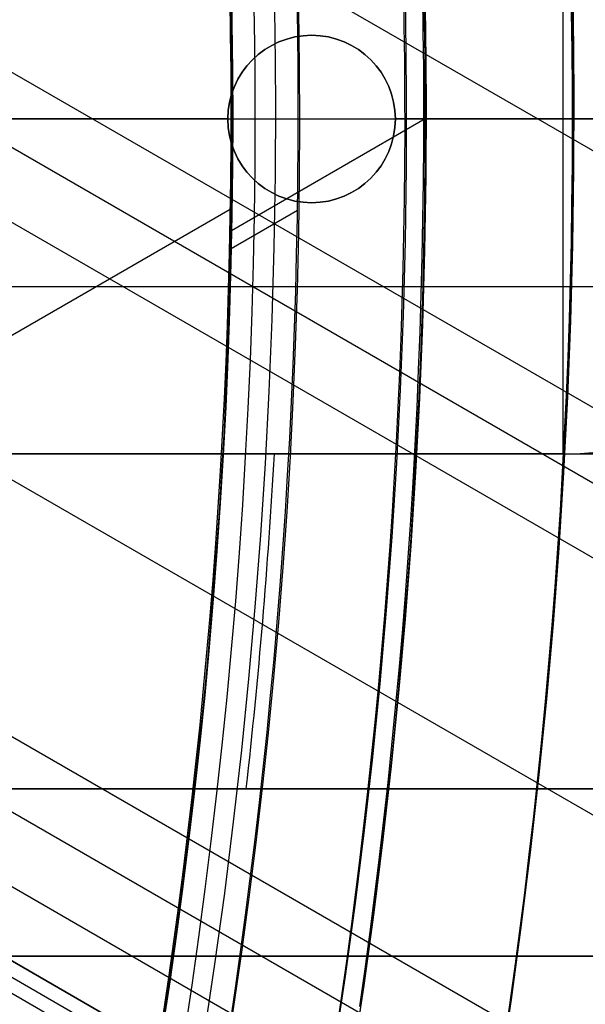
# Model space of a CAD drawing. Extents: x 19499 to 20475, y -6718 to -5871.
# Tile 47 of 60: x 20055.38 to 20062.13, y -6412 to -6400.24. Entities that reach past the tile are written whole.
import ezdxf

# ---------------------------------------------------------------- set-up
doc = ezdxf.new("R2010")
doc.units = 0
doc.layers.get('0').update_dxf_attribs({"linetype": 'CONTINUOUS'})
doc.layers.add('BLANCO_METALICO', color=7, linetype='CONTINUOUS')
doc.layers.add('COLOR', color=7, linetype='CONTINUOUS')

msp = doc.modelspace()

# ---------------------------------------------------------------- linework, layer by layer
for p, q in [((20040.4600924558, -6389.245124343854, 55.92515012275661), (20464.6067996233, -6634.126339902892, 55.92515012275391)), ((20463.27708071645, -6636.429480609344, 56.29548337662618), (20041.23313248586, -6392.762293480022, 56.29548337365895)), ((20041.45987605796, -6393.789968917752, 56.71842685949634), (20462.88877009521, -6637.102054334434, 56.71842685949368)), ((20462.50045947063, -6637.77462806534, 57.14137034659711), (20041.66244314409, -6394.803686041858, 57.14137034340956)), ((20042.04250136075, -6398.093967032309, 57.51170359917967), (20461.17074056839, -6640.077768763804, 57.51170359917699)), ((20459.84102166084, -6642.380909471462, 57.88203685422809), (20042.22267580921, -6401.268845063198, 57.88203684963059)), ((20060.21821389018, -6401.428438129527, 89.37470231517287), (20057.90564870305, -6402.763598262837, 89.37470231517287)), ((20042.27689165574, -6402.196911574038, 58.30498033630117), (20459.45271104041, -6643.05348319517, 58.30498033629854)), ((20057.88931880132, -6402.510061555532, 88.12500292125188), (20037.4487750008, -6414.311415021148, 88.12500292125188)), ((20058.69202610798, -6402.522305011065, 46.50000292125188), (20057.90127016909, -6402.978848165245, 46.50000292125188)), ((20459.06440041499, -6643.726056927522, 58.72792382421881), (20042.31358774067, -6403.11486302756, 58.72792381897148)), ((20042.63095925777, -6404.181708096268, 62.0093625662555), (20458.68178583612, -6644.388764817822, 62.00936256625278)), ((20458.68178583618, -6644.388764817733, 62.00936256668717), (20042.6309592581, -6404.181708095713, 62.00936256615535)), ((20042.54660354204, -6404.327818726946, 61.27858471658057), (20458.59742914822, -6644.534874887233, 61.27858471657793)), ((20458.51307253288, -6644.680984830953, 60.54780749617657), (20042.46224646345, -6404.473931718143, 60.54780815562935))]:
    msp.add_line(p, q)
at = {"extrusion": (0.112475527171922, 0.1948133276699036, 0.974370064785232)}
msp.add_lwpolyline([(-20545.72119684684, -4382.985045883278), (-20546.23174644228, -4382.676077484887), (-20546.74029225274, -4382.36241276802), (-20547.24677385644, -4382.044070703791), (-20547.75113102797, -4381.721071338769), (-20548.25330376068, -4381.393435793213), (-20548.75323228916, -4381.06118625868), (-20549.25085711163, -4380.724345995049), (-20549.74611901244, -4380.382939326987), (-20550.23895908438, -4380.036991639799), (-20550.72931875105, -4379.686529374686), (-20551.21713978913, -4379.331580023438), (-20551.70236435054, -4378.972172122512), (-20552.1849349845, -4378.608335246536), (-20552.66479465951, -4378.240100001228), (-20553.14188678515, -4377.867498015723), (-20553.6161552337, -4377.490561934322), (-20554.08754436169, -4377.109325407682), (-20554.55599903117, -4376.723823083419), (-20555.02146463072, -4376.334090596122), (-20555.48388709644, -4375.940164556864), (-20555.9432129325, -4375.542082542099), (-20556.3993892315, -4375.139883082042), (-20556.85236369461, -4374.73360564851), (-20557.30208465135, -4374.323290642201), (-20557.7485010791, -4373.908979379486), (-20558.19156262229, -4373.490714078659), (-20558.63121961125, -4373.068537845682), (-20559.06742308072, -4372.642494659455), (-20559.50012478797, -4372.212629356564), (-20559.92927723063, -4371.778987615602), (-20560.35483366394, -4371.341615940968), (-20560.77674811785, -4370.900561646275), (-20561.1949754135, -4370.455872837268), (-20561.60947117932, -4370.007598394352), (-20562.02019186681, -4369.555787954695), (-20562.42709476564, -4369.100491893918), (-20562.83013801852, -4368.641761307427), (-20563.22928063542, -4368.179647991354), (-20563.6244825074, -4367.71420442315), (-20564.0157044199, -4367.245483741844), (-20564.40290806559, -4366.773539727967), (-20564.78605605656, -4366.298426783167), (-20565.16511193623, -4365.820199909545), (-20565.54004019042, -4365.338914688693), (-20565.91080625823, -4364.854627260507), (-20566.27737654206, -4364.36739430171), (-20566.63971841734, -4363.877273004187), (-20566.99780024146, -4363.384321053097), (-20567.3515913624, -4362.888596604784), (-20567.70106212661, -4362.390158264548), (-20568.0461838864, -4361.889065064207), (-20568.38692900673, -4361.38537643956), (-20568.72327087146, -4360.879152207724), (-20569.05518388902, -4360.370452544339), (-20569.38264349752, -4359.85933796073), (-20569.70562616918, -4359.345869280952), (-20570.02410941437, -4358.830107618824), (-20570.33807178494, -4358.312114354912), (-20570.64749287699, -4357.791951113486), (-20570.9523533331, -4357.269679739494), (-20571.25263484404, -4356.745362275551), (-20571.54832014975, -4356.219060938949), (-20571.83939303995, -4355.690838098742), (-20572.12583835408, -4355.160756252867), (-20572.40764198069, -4354.628878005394), (-20572.68479085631, -4354.095266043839), (-20572.95727296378, -4353.559983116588), (-20573.22507732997, -4353.023092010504), (-20573.48819402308, -4352.48465552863), (-20573.74661414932, -4351.944736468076), (-20574.00032984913, -4351.403397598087), (-20574.24933429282, -4350.86070163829), (-20574.49362167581, -4350.316711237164), (-20574.73318721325, -4349.771488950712), (-20574.96802713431, -4349.22509722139), (-20575.19813867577, -4348.677598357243), (-20575.42352007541, -4348.129054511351), (-20575.64417056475, -4347.579527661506), (-20575.86009036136, -4347.029079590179), (-20576.07128066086, -4346.477771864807), (-20576.27774362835, -4345.925665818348), (-20576.47948238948, -4345.372822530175), (-20576.67650102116, -4344.819302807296), (-20576.86880454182, -4344.265167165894), (-20577.05639890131, -4343.710475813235), (-20577.23929097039, -4343.155288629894), (-20577.41748852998, -4342.599665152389), (-20577.59100025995, -4342.043664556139), (-20577.7598357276, -4341.487345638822), (-20577.92400537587, -4340.930766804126), (-20578.08352051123, -4340.373986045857), (-20578.23839329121, -4339.817060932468), (-20578.38863671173, -4339.260048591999), (-20578.53426459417, -4338.703005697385), (-20578.67529157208, -4338.145988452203), (-20578.81173307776, -4337.589052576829), (-20578.94360532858, -4337.032253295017), (-20579.07092531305, -4336.475645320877), (-20579.19371077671, -4335.919282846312), (-20579.31198020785, -4335.363219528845), (-20579.42575282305, -4334.807508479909), (-20579.53504855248, -4334.252202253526), (-20579.63988802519, -4333.697352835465), (-20579.7402925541, -4333.143011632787), (-20579.83628412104, -4332.589229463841), (-20579.92788536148, -4332.036056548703), (-20580.01511954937, -4331.483542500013), (-20580.09801058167, -4330.931736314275), (-20580.17658296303, -4330.380686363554), (-20580.25086179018, -4329.830440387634), (-20580.32087273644, -4329.281045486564), (-20580.38664203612, -4328.732548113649), (-20580.44819646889, -4328.184994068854), (-20580.50556334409, -4327.638428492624), (-20580.55877048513, -4327.092895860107), (-20580.60784621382, -4326.548439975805), (-20580.6528193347, -4326.00510396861), (-20580.69371911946, -4325.462930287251), (-20580.73057529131, -4324.921960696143), (-20580.76341800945, -4324.382236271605), (-20580.79227785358, -4323.843797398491), (-20580.81718580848, -4323.306683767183), (-20580.83817324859, -4322.770934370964), (-20580.85527192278, -4322.236587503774), (-20580.8685139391, -4321.703680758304), (-20580.87793174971, -4321.172251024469), (-20580.88355813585, -4320.642334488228), (-20580.88542619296, -4320.113966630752), (-20580.88362697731, -4319.595425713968), (-20580.87820832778, -4319.075392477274), (-20580.86913895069, -4318.553900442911), (-20580.85638784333, -4318.030983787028), (-20580.83992430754, -4317.506677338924), (-20580.81971796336, -4316.981016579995), (-20580.79573876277, -4316.454037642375), (-20580.76795700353, -4315.925777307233), (-20580.73634334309, -4315.396273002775), (-20580.70086881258, -4314.865562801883), (-20580.66150483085, -4314.333685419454), (-20580.61822321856, -4313.800680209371), (-20580.57099621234, -4313.266587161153), (-20580.51979647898, -4312.731446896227), (-20580.46459712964, -4312.195300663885), (-20580.40537173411, -4311.658190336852), (-20580.34209433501, -4311.120158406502), (-20580.2747394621, -4310.58124797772), (-20580.20328214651, -4310.041502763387), (-20580.12769793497, -4309.500967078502), (-20580.04796290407, -4308.959685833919), (-20579.96405367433, -4308.417704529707), (-20579.87594742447, -4307.875069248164), (-20579.78362190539, -4307.331826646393), (-20579.6870554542, -4306.788023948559), (-20579.5862270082, -4306.243708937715), (-20579.48111611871, -4305.698929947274), (-20579.3717029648, -4305.153735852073), (-20579.25796836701, -4304.608176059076), (-20579.1398938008, -4304.062300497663), (-20579.01746141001, -4303.516159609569), (-20578.89065402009, -4302.969804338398), (-20578.75945515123, -4302.4232861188), (-20578.62384903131, -4301.876656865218), (-20578.48382060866, -4301.329968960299), (-20578.33935556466, -4300.783275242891), (-20578.19044032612, -4300.23662899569), (-20578.03706207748, -4299.690083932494), (-20577.87920877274, -4299.143694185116), (-20577.71686914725, -4298.597514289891), (-20577.55003272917, -4298.051599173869), (-20577.37868985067, -4297.506004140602), (-20577.20283165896, -4296.960784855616), (-20577.02245012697, -4296.415997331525), (-20576.83753806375, -4295.871697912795), (-20576.64808912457, -4295.327943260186), (-20576.45409782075, -4294.784790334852), (-20576.25555952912, -4294.242296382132), (-20576.05247050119, -4293.700518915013), (-20575.84482787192, -4293.159515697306), (-20575.63262966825, -4292.619344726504), (-20575.41587481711, -4292.080064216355), (-20575.19456315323, -4291.54173257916), (-20574.96869542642, -4291.004408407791), (-20574.73827330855, -4290.468150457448), (-20574.50329940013, -4289.933017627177), (-20574.26377723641, -4289.399068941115), (-20574.01971129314, -4288.866363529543), (-20573.77110699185, -4288.334960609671), (-20573.51797070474, -4287.804919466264), (-20573.26030975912, -4287.276299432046), (-20572.99813244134, -4286.749159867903), (-20572.73144800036, -4286.22356014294), (-20572.46026665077, -4285.699559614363), (-20572.18459957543, -4285.177217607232), (-20571.90445892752, -4284.656593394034), (-20571.61985783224, -4284.137746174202), (-20571.33081038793, -4283.62073505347), (-20571.0373316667, -4283.105619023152), (-20570.73943771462, -4282.592456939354), (-20570.43714555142, -4282.081307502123), (-20570.13047316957, -4281.572229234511), (-20569.819439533, -4281.065280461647), (-20569.50406457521, -4280.560519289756), (-20569.18436919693, -4280.058003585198), (-20568.86037526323, -4279.55779095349), (-20568.53210560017, -4279.059938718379), (-20568.19958399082, -4278.564503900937), (-20567.86283517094, -4278.071543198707), (-20567.52188482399, -4277.581112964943), (-20567.1767595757, -4277.093269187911), (-20566.82748698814, -4276.608067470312), (-20566.47409555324, -4276.125563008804), (-20566.11661468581, -4275.645810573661), (-20565.75507471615, -4275.168864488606), (-20565.38950688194, -4274.694778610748), (-20565.0199433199, -4274.223606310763), (-20564.64641705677, -4273.755400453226), (-20564.26896199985, -4273.290213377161), (-20563.88761292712, -4272.828096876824), (-20563.50240547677, -4272.369102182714), (-20563.11337613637, -4271.913279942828), (-20562.72056223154, -4271.460680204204), (-20562.3240019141, -4271.011352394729), (-20561.92373414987, -4270.565345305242), (-20561.51979870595, -4270.122707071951), (-20561.11223613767, -4269.683485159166), (-20560.70108777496, -4269.247726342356), (-20560.28639570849, -4268.815476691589), (-20559.86820277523, -4268.386781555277), (-20559.44655254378, -4267.96168554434), (-20559.0214892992, -4267.540232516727), (-20558.5930580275, -4267.122465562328), (-20558.16130439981, -4266.708426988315), (-20557.72627475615, -4266.298158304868), (-20557.28801608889, -4265.891700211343), (-20556.8465760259, -4265.489092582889), (-20556.40200281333, -4265.090374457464), (-20555.95434529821, -4264.695584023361), (-20555.50365291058, -4264.304758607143), (-20555.04997564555, -4263.917934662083), (-20554.59336404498, -4263.535147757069), (-20554.13386917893, -4263.156432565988), (-20553.67154262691, -4262.781822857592), (-20553.20643645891, -4262.411351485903), (-20552.7386032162, -4262.045050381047), (-20552.26809589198, -4261.682950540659), (-20551.79496791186, -4261.325082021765), (-20551.31927311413, -4260.971473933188), (-20550.84106572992, -4260.622154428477), (-20550.36040036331, -4260.277150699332), (-20549.87733197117, -4259.936488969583), (-20549.39191584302, -4259.600194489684), (-20548.90420758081, -4259.268291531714), (-20548.41426307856, -4258.940803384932), (-20547.92213850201, -4258.617752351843), (-20547.42789026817, -4258.299159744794), (-20546.93157502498, -4257.9850458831)], dxfattribs=at)
at = {"extrusion": (0.112475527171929, 0.1948133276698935, 0.9743700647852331)}
msp.add_lwpolyline([(-20544.81033906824, -4257.985045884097), (-20545.33140868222, -4258.289837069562), (-20545.85052834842, -4258.599487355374), (-20546.36763479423, -4258.913978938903), (-20546.88266491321, -4259.233292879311), (-20547.39555578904, -4259.557409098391), (-20547.90624471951, -4259.886306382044), (-20548.41466924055, -4260.219962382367), (-20548.9207671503, -4260.558353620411), (-20549.42447653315, -4260.901455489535), (-20549.92573578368, -4261.249242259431), (-20550.42448363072, -4261.60168708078), (-20550.92065916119, -4261.958761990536), (-20551.41420184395, -4262.320437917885), (-20551.90505155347, -4262.686684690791), (-20552.39314859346, -4263.057471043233), (-20552.87843372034, -4263.432764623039), (-20553.3608481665, -4263.812532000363), (-20553.84033366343, -4264.196738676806), (-20554.31683246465, -4264.585349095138), (-20554.79028736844, -4264.978326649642), (-20555.26064174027, -4265.375633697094), (-20555.72783953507, -4265.777231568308), (-20556.19182531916, -4266.183080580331), (-20556.65254429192, -4266.593140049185), (-20557.10994230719, -4267.007368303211), (-20557.56396589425, -4267.425722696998), (-20558.01456227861, -4267.848159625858), (-20558.46167940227, -4268.274634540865), (-20558.90526594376, -4268.705101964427), (-20559.34527133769, -4269.139515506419), (-20559.78164579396, -4269.577827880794), (-20560.21434031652, -4270.019990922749), (-20560.64330672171, -4270.465955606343), (-20561.06849765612, -4270.915672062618), (-20561.48986661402, -4271.369089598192), (-20561.90736795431, -4271.82615671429), (-20562.32095691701, -4272.286821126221), (-20562.73058963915, -4272.751029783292), (-20563.13622317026, -4273.218728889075), (-20563.53781548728, -4273.689863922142), (-20563.93532550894, -4274.164379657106), (-20564.3287131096, -4274.642220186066), (-20564.71793913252, -4275.123328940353), (-20565.10296540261, -4275.607648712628), (-20565.48375473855, -4276.095121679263), (-20565.86027096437, -4276.58568942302), (-20566.23247892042, -4277.079292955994), (-20566.60034447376, -4277.575872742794), (-20566.96383452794, -4278.075368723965), (-20567.32291703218, -4278.577720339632), (-20567.67756098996, -4279.082866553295), (-20568.02773646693, -4279.590745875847), (-20568.37341459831, -4280.101296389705), (-20568.71456759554, -4280.61445577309), (-20569.05116875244, -4281.13016132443), (-20569.38319245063, -4281.648349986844), (-20569.71061416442, -4282.168958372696), (-20570.033410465, -4282.691922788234), (-20570.35155902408, -4283.217179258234), (-20570.66503861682, -4283.744663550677), (-20570.97382912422, -4284.27431120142), (-20571.27791153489, -4284.806057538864), (-20571.57726794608, -4285.339837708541), (-20571.8718815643, -4285.875586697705), (-20572.16173670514, -4286.413239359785), (-20572.44681879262, -4286.952730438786), (-20572.72711435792, -4287.493994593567), (-20573.00261103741, -4288.036966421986), (-20573.27329757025, -4288.581580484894), (-20573.53916379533, -4289.127771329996), (-20573.80020064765, -4289.675473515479), (-20574.0564001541, -4290.224621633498), (-20574.3077554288, -4290.775150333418), (-20574.55426066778, -4291.326994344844), (-20574.79591114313, -4291.880088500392), (-20575.03270319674, -4292.434367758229), (-20575.26463423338, -4292.989767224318), (-20575.49170271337, -4293.546222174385), (-20575.71390814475, -4294.103668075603), (-20575.93125107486, -4294.662040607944), (-20576.14373308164, -4295.22127568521), (-20576.35135676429, -4295.781309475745), (-20576.55412573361, -4296.342078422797), (-20576.75204460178, -4296.903519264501), (-20576.94511897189, -4297.465569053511), (-20577.1333554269, -4298.02816517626), (-20577.31676151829, -4298.59124537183), (-20577.49534575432, -4299.15474775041), (-20577.66911758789, -4299.718610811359), (-20577.83808740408, -4300.282773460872), (-20578.00226650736, -4300.847175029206), (-20578.16166710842, -4301.411755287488), (-20578.31630231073, -4301.976454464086), (-20578.4661860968, -4302.541213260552), (-20578.61133331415, -4303.105972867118), (-20578.75175966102, -4303.670674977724), (-20578.88748167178, -4304.235261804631), (-20579.01851670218, -4304.799676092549), (-20579.1448829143, -4305.363861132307), (-20579.26659926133, -4305.927760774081), (-20579.38368547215, -4306.491319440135), (-20579.49616203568, -4307.054482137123), (-20579.60405018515, -4307.617194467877), (-20579.70737188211, -4308.179402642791), (-20579.80614980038, -4308.741053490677), (-20579.90040730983, -4309.302094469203), (-20579.99016846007, -4309.862473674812), (-20580.07545796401, -4310.422139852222), (-20580.15630118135, -4310.981042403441), (-20580.232724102, -4311.539131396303), (-20580.30475332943, -4312.09635757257), (-20580.37241606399, -4312.652672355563), (-20580.43574008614, -4313.20802785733), (-20580.49475373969, -4313.762376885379), (-20580.54948591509, -4314.315672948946), (-20580.59996603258, -4314.867870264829), (-20580.64622402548, -4315.418923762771), (-20580.68829032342, -4315.968789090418), (-20580.72619583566, -4316.517422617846), (-20580.75997193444, -4317.064781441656), (-20580.78965043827, -4317.610823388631), (-20580.81526359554, -4318.15550701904), (-20580.83684406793, -4318.698791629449), (-20580.85442491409, -4319.240637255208), (-20580.8680395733, -4319.781004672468), (-20580.87772184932, -4320.319855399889), (-20580.88350589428, -4320.857151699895), (-20580.88542619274, -4321.392856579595), (-20580.88367452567, -4321.904499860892), (-20580.87839934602, -4322.417596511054), (-20580.86957058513, -4322.932114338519), (-20580.85715844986, -4323.448020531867), (-20580.84113343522, -4323.965281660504), (-20580.82146633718, -4324.483863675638), (-20580.79812826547, -4325.003731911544), (-20580.77109065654, -4325.524851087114), (-20580.74032528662, -4326.047185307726), (-20580.70580428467, -4326.570698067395), (-20580.66750014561, -4327.095352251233), (-20580.6253857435, -4327.621110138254), (-20580.57943434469, -4328.147933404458), (-20580.5296196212, -4328.675783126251), (-20580.47591566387, -4329.204619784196), (-20580.41829699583, -4329.734403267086), (-20580.3567385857, -4330.265092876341), (-20580.29121586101, -4330.796647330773), (-20580.22170472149, -4331.32902477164), (-20580.14818155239, -4331.862182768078), (-20580.07062323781, -4332.396078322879), (-20579.98900717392, -4332.930667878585), (-20579.90331128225, -4333.465907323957), (-20579.81351402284, -4334.00175200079), (-20579.71959440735, -4334.538156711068), (-20579.62153201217, -4335.075075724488), (-20579.51930699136, -4335.612462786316), (-20579.41290008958, -4336.150271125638), (-20579.30229265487, -4336.688453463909), (-20579.18746665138, -4337.226962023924), (-20579.0684046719, -4337.765748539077), (-20578.94508995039, -4338.30476426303), (-20578.81750637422, -4338.843959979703), (-20578.68563849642, -4339.383286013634), (-20578.54947154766, -4339.922692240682), (-20578.4089914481, -4340.462128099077), (-20578.26418481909, -4341.001542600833), (-20578.11503899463, -4341.540884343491), (-20577.96154203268, -4342.080101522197), (-20577.80368272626, -4342.619141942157), (-20577.64145061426, -4343.157953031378), (-20577.47483599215, -4343.696481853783), (-20577.30382992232, -4344.234675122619), (-20577.12842424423, -4344.772479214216), (-20576.94861158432, -4345.309840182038), (-20576.76438536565, -4345.84670377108), (-20576.5757398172, -4346.383015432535), (-20576.38266998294, -4346.918720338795), (-20576.18517173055, -4347.453763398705), (-20575.98324175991, -4347.988089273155), (-20575.77687761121, -4348.521642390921), (-20575.56607767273, -4349.05436696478), (-20575.35084118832, -4349.586207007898), (-20575.1311682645, -4350.117106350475), (-20574.90705987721, -4350.647008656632), (-20574.67851787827, -4351.175857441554), (-20574.44554500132, -4351.703596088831), (-20574.20814486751, -4352.230167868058), (-20573.96632199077, -4352.755515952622), (-20573.72008178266, -4353.279583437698), (-20573.46943055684, -4353.802313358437), (-20573.21437553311, -4354.323648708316), (-20572.95492484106, -4354.843532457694), (-20572.69108752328, -4355.361907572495), (-20572.42287353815, -4355.878717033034), (-20572.1502937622, -4356.393903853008), (-20571.873359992, -4356.907411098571), (-20571.59208494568, -4357.419181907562), (-20571.30648226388, -4357.929159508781), (-20571.01656651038, -4358.437287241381), (-20570.72235317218, -4358.943508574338), (-20570.42385865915, -4359.44776712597), (-20570.12110030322, -4359.95000668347), (-20569.81409635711, -4360.450171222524), (-20569.50286599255, -4360.948204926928), (-20569.18742929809, -4361.444052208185), (-20568.86780727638, -4361.937657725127), (-20568.54402184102, -4362.428966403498), (-20568.21609581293, -4362.917923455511), (-20567.88405291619, -4363.40447439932), (-20567.54791777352, -4363.888565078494), (-20567.20771590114, -4364.37014168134), (-20566.86347370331, -4364.849150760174), (-20566.51521846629, -4365.325539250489), (-20566.16297835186, -4365.799254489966), (-20565.80678239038, -4366.270244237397), (-20565.44666047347, -4366.738456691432), (-20565.08264334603, -4367.203840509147), (-20564.71476259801, -4367.66634482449), (-20564.34305065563, -4368.12591926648), (-20563.96754077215, -4368.582513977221), (-20563.58826701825, -4369.036079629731), (-20563.20526427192, -4369.486567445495), (-20562.81856820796, -4369.933929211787), (-20562.42821528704, -4370.378117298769), (-20562.03424274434, -4370.819084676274), (-20561.6366885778, -4371.256784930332), (-20561.23559153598, -4371.691172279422), (-20560.83099110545, -4372.122201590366), (-20560.42292749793, -4372.549828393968), (-20560.0114416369, -4372.974008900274), (-20559.59657514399, -4373.394700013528), (-20559.17837032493, -4373.811859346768), (-20558.75687015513, -4374.225445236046), (-20558.33211826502, -4374.635416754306), (-20557.90415892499, -4375.041733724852), (-20557.47303703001, -4375.444356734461), (-20557.03879808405, -4375.84324714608), (-20556.60148818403, -4376.238367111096), (-20556.16115400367, -4376.629679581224), (-20555.71784277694, -4377.017148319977), (-20555.27160228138, -4377.400737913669), (-20554.82248082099, -4377.780413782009), (-20554.37052720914, -4378.156142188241), (-20553.91579075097, -4378.527890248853), (-20553.45832122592, -4378.895625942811), (-20552.99816886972, -4379.259318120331), (-20552.53538435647, -4379.618936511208), (-20552.0700187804, -4379.974451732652), (-20551.60212363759, -4380.32583529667), (-20551.13175080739, -4380.673059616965), (-20550.65895253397, -4381.016098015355), (-20550.18378140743, -4381.354924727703), (-20549.70629034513, -4381.68951490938), (-20549.22653257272, -4382.019844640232), (-20548.74456160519, -4382.345890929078), (-20548.26043122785, -4382.66763171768), (-20547.77419547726, -4382.985045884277)], dxfattribs=at)
at = {"extrusion": (0.1124755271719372, 0.1948133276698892, 0.9743700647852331)}
msp.add_lwpolyline([(-20551.17138497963, -4257.985045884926), (-20551.64679980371, -4258.320163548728), (-20552.11996327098, -4258.659354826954), (-20552.59082622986, -4259.002596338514), (-20553.0593398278, -4259.349863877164), (-20553.52545552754, -4259.701132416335), (-20553.98912512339, -4260.05637611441), (-20554.45030075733, -4260.415568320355), (-20554.90893493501, -4260.778681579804), (-20555.36498054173, -4261.145687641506), (-20555.81839085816, -4261.516557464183), (-20556.26911957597, -4261.891261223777), (-20556.71712081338, -4262.26976832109), (-20557.16234913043, -4262.652047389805), (-20557.60475954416, -4263.038066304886), (-20558.04430754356, -4263.427792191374), (-20558.48094910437, -4263.821191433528), (-20558.91464070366, -4264.218229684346), (-20559.34533933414, -4264.618871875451), (-20559.77300251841, -4265.023082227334), (-20560.19758832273, -4265.43082425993), (-20560.61905537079, -4265.842060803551), (-20561.03736285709, -4266.256754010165), (-20561.45247056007, -4266.674865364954), (-20561.86433885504, -4267.096355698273), (-20562.27292872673, -4267.521185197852), (-20562.67820178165, -4267.949313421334), (-20563.08012026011, -4268.38069930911), (-20563.4786470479, -4268.81530119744), (-20563.87374568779, -4269.253076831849), (-20564.26538039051, -4269.693983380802), (-20564.65351604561, -4270.137977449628), (-20565.03811823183, -4270.585015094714), (-20565.41915322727, -4271.035051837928), (-20565.79658801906, -4271.488042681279), (-20566.17039031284, -4271.943942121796), (-20566.54052854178, -4272.402704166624), (-20566.90697187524, -4272.864282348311), (-20567.26969022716, -4273.328629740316), (-20567.62865426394, -4273.795698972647), (-20567.98383541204, -4274.265442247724), (-20568.33520586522, -4274.737811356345), (-20568.68273859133, -4275.212757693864), (-20569.02640733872, -4275.690232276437), (-20569.36618664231, -4276.170185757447), (-20569.70205182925, -4276.652568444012), (-20570.03397902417, -4277.137330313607), (-20570.36194515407, -4277.624421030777), (-20570.68592795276, -4278.113789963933), (-20571.00590596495, -4278.605386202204), (-20571.32185854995, -4279.099158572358), (-20571.63376588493, -4279.595055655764), (-20571.94160896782, -4280.093025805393), (-20572.24536961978, -4280.593017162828), (-20572.5450304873, -4281.094977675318), (-20572.8405750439, -4281.598855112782), (-20573.13198759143, -4282.104597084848), (-20573.41925326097, -4282.612151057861), (-20573.70235801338, -4283.121464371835), (-20573.98128863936, -4283.632484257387), (-20574.25603275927, -4284.145157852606), (-20574.52657882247, -4284.65943221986), (-20574.79291610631, -4285.175254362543), (-20575.05503471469, -4285.692571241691), (-20575.31292557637, -4286.211329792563), (-20575.56658044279, -4286.731476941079), (-20575.81599188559, -4287.252959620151), (-20576.06115329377, -4287.775724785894), (-20576.30205887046, -4288.299719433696), (-20576.5387036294, -4288.824890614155), (-20576.771083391, -4289.351185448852), (-20576.99919477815, -4289.878551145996), (-20577.22303521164, -4290.406935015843), (-20577.44260290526, -4290.936284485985), (-20577.6578968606, -4291.466547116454), (-20577.86891686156, -4291.997670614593), (-20578.07566346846, -4292.529602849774), (-20578.27813801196, -4293.062291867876), (-20578.47634258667, -4293.595685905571), (-20578.6702800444, -4294.129733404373), (-20578.85995398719, -4294.664383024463), (-20579.0453687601, -4295.19958365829), (-20579.22652944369, -4295.735284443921), (-20579.40344184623, -4296.271434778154), (-20579.57611249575, -4296.807984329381), (-20579.74454863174, -4297.344883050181), (-20579.9087581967, -4297.882081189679), (-20580.06874982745, -4298.419529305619), (-20580.22453284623, -4298.957178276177), (-20580.37611725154, -4299.49497931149), (-20580.52351370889, -4300.032883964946), (-20580.66673354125, -4300.570844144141), (-20580.80578871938, -4301.108812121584), (-20580.94069185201, -4301.646740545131), (-20581.07145617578, -4302.184582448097), (-20581.19809554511, -4302.722291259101), (-20581.32062442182, -4303.259820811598), (-20581.43905786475, -4303.797125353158), (-20581.55341151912, -4304.334159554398), (-20581.66370160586, -4304.870878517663), (-20581.76994491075, -4305.40723778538), (-20581.87215877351, -4305.943193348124), (-20581.97036107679, -4306.47870165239), (-20582.06457023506, -4307.013719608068), (-20582.15480518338, -4307.548204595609), (-20582.24108536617, -4308.082114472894), (-20582.32343072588, -4308.615407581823), (-20582.40186169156, -4309.148042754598), (-20582.4763991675, -4309.679979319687), (-20582.54706452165, -4310.211177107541), (-20582.61387957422, -4310.741596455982), (-20582.67686658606, -4311.271198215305), (-20582.7360482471, -4311.799943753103), (-20582.79144766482, -4312.327794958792), (-20582.84308835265, -4312.854714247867), (-20582.89099421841, -4313.380664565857), (-20582.93518955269, -4313.905609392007), (-20582.97569901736, -4314.429512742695), (-20583.01254763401, -4314.952339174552), (-20583.04576077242, -4315.474053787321), (-20583.07536413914, -4315.994622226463), (-20583.10138376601, -4316.514010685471), (-20583.12384599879, -4317.03218590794), (-20583.14277748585, -4317.549115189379), (-20583.15820516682, -4318.064766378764), (-20583.17015626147, -4318.579107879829), (-20583.17865825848, -4319.092108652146), (-20583.18373890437, -4319.603738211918), (-20583.18542619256, -4320.113966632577), (-20583.18367871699, -4320.633215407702), (-20583.17841649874, -4321.153914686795), (-20583.1696100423, -4321.67603291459), (-20583.15723011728, -4322.199537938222), (-20583.14124777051, -4322.724397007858), (-20583.12163433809, -4323.250576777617), (-20583.09836145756, -4323.778043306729), (-20583.07140108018, -4324.306762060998), (-20583.04072548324, -4324.836697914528), (-20583.00630728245, -4325.367815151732), (-20582.96811944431, -4325.900077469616), (-20582.9261352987, -4326.433447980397), (-20582.88032855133, -4326.967889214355), (-20582.83067329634, -4327.503363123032), (-20582.77714402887, -4328.039831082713), (-20582.71971565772, -4328.577253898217), (-20582.65836351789, -4329.115591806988), (-20582.59306338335, -4329.654804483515), (-20582.52379147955, -4330.194851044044), (-20582.4505244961, -4330.735690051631), (-20582.37323959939, -4331.277279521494), (-20582.29191444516, -4331.819576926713), (-20582.20652719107, -4332.362539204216), (-20582.11705650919, -4332.906122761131), (-20582.02348159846, -4333.450283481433), (-20581.92578219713, -4333.99497673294), (-20581.82393859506, -4334.540157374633), (-20581.71793164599, -4335.085779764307), (-20581.60774277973, -4335.631797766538), (-20581.49335401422, -4336.178164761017), (-20581.37474796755, -4336.724833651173), (-20581.25190786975, -4337.271756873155), (-20581.12481757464, -4337.818886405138), (-20580.99346157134, -4338.366173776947), (-20580.8578249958, -4338.913570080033), (-20580.71789364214, -4339.46102597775), (-20580.57365397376, -4340.008491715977), (-20580.42509313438, -4340.555917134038), (-20580.27219895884, -4341.103251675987), (-20580.11495998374, -4341.650444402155), (-20579.95336545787, -4342.197444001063), (-20579.78740535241, -4342.744198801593), (-20579.61707037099, -4343.290656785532), (-20579.44235195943, -4343.836765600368), (-20579.26324231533, -4344.382472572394), (-20579.07973439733, -4344.927724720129), (-20578.8918219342, -4345.472468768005), (-20578.69949943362, -4346.016651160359), (-20578.50276219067, -4346.560218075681), (-20578.30160629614, -4347.103115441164), (-20578.09602864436, -4347.645288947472), (-20577.88602694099, -4348.186684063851), (-20577.67159971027, -4348.727246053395), (-20577.45274630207, -4349.266919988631), (-20577.22946689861, -4349.805650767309), (-20577.00176252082, -4350.343383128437), (-20576.76963503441, -4350.88006166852), (-20576.53308715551, -4351.415630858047), (-20576.29212245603, -4351.950035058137), (-20576.04674536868, -4352.48321853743), (-20575.79696119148, -4353.015125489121), (-20575.54277609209, -4353.545700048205), (-20575.2841971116, -4354.074886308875), (-20575.02123216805, -4354.602628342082), (-20574.75389005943, -4355.128870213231), (-20574.48218046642, -4355.65355600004), (-20574.20611395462, -4356.176629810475), (-20573.92570197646, -4356.69803580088), (-20573.64095687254, -4357.217718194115), (-20573.35189187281, -4357.735621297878), (-20573.05852109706, -4358.25168952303), (-20572.76085955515, -4358.765867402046), (-20572.45892314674, -4359.27809960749), (-20572.15272866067, -4359.788330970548), (-20571.84229377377, -4360.296506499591), (-20571.52763704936, -4360.802571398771), (-20571.20877793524, -4361.306471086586), (-20570.88573676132, -4361.808151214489), (-20570.55853473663, -4362.307557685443), (-20570.22719394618, -4362.804636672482), (-20569.89173734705, -4363.299334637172), (-20569.5521887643, -4363.791598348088), (-20569.20857288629, -4364.281374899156), (-20568.86091525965, -4364.768611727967), (-20568.50924228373, -4365.253256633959), (-20568.15358120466, -4365.735257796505), (-20567.79396010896, -4366.214563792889), (-20567.43040791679, -4366.691123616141), (-20567.06295437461, -4367.164886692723), (-20566.69163004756, -4367.635802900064), (-20566.3164663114, -4368.103822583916), (-20565.93749534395, -4368.568896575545), (-20565.55475011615, -4369.030976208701), (-20565.16826438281, -4369.490013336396), (-20564.77807267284, -4369.945960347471), (-20564.38421027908, -4370.398770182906), (-20563.98671324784, -4370.848396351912), (-20563.58561836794, -4371.294792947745), (-20563.18096315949, -4371.737914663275), (-20562.77278586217, -4372.177716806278), (-20562.36112542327, -4372.614155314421), (-20561.94602148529, -4373.047186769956), (-20561.52751437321, -4373.476768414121), (-20561.1056450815, -4373.902858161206), (-20560.68045526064, -4374.325414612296), (-20560.25198720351, -4374.744397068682), (-20559.82028383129, -4375.159765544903), (-20559.3853886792, -4375.571480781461), (-20558.9473458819, -4375.979504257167), (-20558.50620015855, -4376.383798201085), (-20558.06199679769, -4376.784325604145), (-20557.61478164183, -4377.181050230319), (-20557.16460107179, -4377.573936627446), (-20556.71150199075, -4377.962950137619), (-20556.25553180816, -4378.348056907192), (-20555.7967384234, -4378.729223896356), (-20555.33517020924, -4379.106418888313), (-20554.8708759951, -4379.479610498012), (-20554.40390505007, -4379.848768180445), (-20553.93430706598, -4380.213862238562), (-20553.46213214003, -4380.574863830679), (-20552.98743075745, -4380.931744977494), (-20552.51025377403, -4381.284478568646), (-20552.03065239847, -4381.633038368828), (-20551.54867817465, -4381.977399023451), (-20551.06438296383, -4382.317536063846), (-20550.57781892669, -4382.653425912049), (-20550.08903850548, -4382.985045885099)], dxfattribs=at)
at = {"extrusion": (0.1124755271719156, 0.1948133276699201, 0.9743700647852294)}
msp.add_lwpolyline([(-20551.92900245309, -4382.985045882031), (-20552.39493319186, -4382.647722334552), (-20552.85859259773, -4382.306462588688), (-20553.31993379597, -4381.961290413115), (-20553.77891022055, -4381.612230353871), (-20554.2354756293, -4381.259307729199), (-20554.68958411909, -4380.902548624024), (-20555.14119014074, -4380.541979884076), (-20555.59024851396, -4380.177629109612), (-20556.03671444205, -4379.809524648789), (-20556.48054352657, -4379.437695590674), (-20556.92169178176, -4379.062171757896), (-20557.36011564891, -4378.682983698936), (-20557.79577201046, -4378.300162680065), (-20558.22861820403, -4377.913740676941), (-20558.6586120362, -4377.523750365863), (-20559.08571179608, -4377.130225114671), (-20559.50987626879, -4376.733198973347), (-20559.93106474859, -4376.332706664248), (-20560.34923705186, -4375.928783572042), (-20560.76435352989, -4375.52146573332), (-20561.17637508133, -4375.110789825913), (-20561.5852631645, -4374.696793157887), (-20561.99097980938, -4374.279513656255), (-20562.39348762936, -4373.858989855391), (-20562.79274983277, -4373.435260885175), (-20563.188730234, -4373.008366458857), (-20563.58139326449, -4372.578346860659), (-20563.97070398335, -4372.145242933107), (-20564.35662808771, -4371.709096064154), (-20564.7391319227, -4371.269948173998), (-20565.11818249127, -4370.827841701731), (-20565.49374746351, -4370.382819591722), (-20565.86579518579, -4369.934925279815), (-20566.23429468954, -4369.484202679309), (-20566.59921569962, -4369.030696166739), (-20566.9605286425, -4368.574450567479), (-20567.31820465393, -4368.115511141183), (-20567.67221558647, -4367.653923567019), (-20568.02253401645, -4367.189733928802), (-20568.36913325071, -4366.722988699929), (-20568.71198733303, -4366.253734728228), (-20569.05107105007, -4365.782019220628), (-20569.386359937, -4365.307889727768), (-20569.71783028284, -4364.831394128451), (-20570.04545913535, -4364.352580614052), (-20570.36922430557, -4363.871497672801), (-20570.68910437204, -4363.388194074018), (-20571.00507868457, -4362.902718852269), (-20571.31712736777, -4362.415121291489), (-20571.62523132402, -4361.925450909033), (-20571.92937223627, -4361.433757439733), (-20572.22953257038, -4360.94009081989), (-20572.52569557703, -4360.444501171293), (-20572.81784529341, -4359.947038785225), (-20573.1059665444, -4359.447754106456), (-20573.39004494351, -4358.946697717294), (-20573.67006689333, -4358.443920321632), (-20573.94601958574, -4357.93947272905), (-20574.21789100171, -4357.433405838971), (-20574.48566991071, -4356.925770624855), (-20574.74934586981, -4356.416618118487), (-20575.00890922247, -4355.905999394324), (-20575.26435109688, -4355.39396555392), (-20575.51566340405, -4354.880567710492), (-20575.76283883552, -4354.365856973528), (-20576.00587086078, -4353.849884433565), (-20576.24475372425, -4353.332701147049), (-20576.4794824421, -4352.81435812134), (-20576.71005279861, -4352.294906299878), (-20576.93646134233, -4351.774396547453), (-20577.15870538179, -4351.25287963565), (-20577.37678298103, -4350.730406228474), (-20577.59069295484, -4350.207026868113), (-20577.8004348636, -4349.682791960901), (-20578.00600900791, -4349.157751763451), (-20578.20741642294, -4348.631956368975), (-20578.4046588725, -4348.105455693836), (-20578.59773884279, -4347.578299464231), (-20578.78665953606, -4347.050537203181), (-20578.97142486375, -4346.522218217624), (-20579.15203943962, -4345.993391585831), (-20579.32850857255, -4345.464106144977), (-20579.50083825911, -4344.934410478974), (-20579.66903517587, -4344.404352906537), (-20579.8331066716, -4343.873981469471), (-20579.99306075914, -4343.343343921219), (-20580.14890610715, -4342.812487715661), (-20580.30065203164, -4342.281459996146), (-20580.44830848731, -4341.750307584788), (-20580.59188605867, -4341.219076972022), (-20580.73139595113, -4340.687814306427), (-20580.86684998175, -4340.156565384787), (-20580.99826056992, -4339.625375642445), (-20581.12564072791, -4339.094290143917), (-20581.24900405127, -4338.563353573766), (-20581.36836470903, -4338.032610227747), (-20581.48373743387, -4337.502104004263), (-20581.59513751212, -4336.971878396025), (-20581.70258077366, -4336.441976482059), (-20581.8060835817, -4335.912440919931), (-20581.90566282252, -4335.383313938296), (-20582.00133589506, -4334.854637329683), (-20582.09312070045, -4334.326452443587), (-20582.18103563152, -4333.798800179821), (-20582.26509956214, -4333.271720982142), (-20582.34533183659, -4332.745254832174), (-20582.42175225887, -4332.219441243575), (-20582.49438108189, -4331.694319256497), (-20582.56323899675, -4331.169927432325), (-20582.62834712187, -4330.646303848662), (-20582.68972699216, -4330.123486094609), (-20582.74740054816, -4329.601511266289), (-20582.80139012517, -4329.080415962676), (-20582.85171844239, -4328.560236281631), (-20582.89840859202, -4328.041007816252), (-20582.94148402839, -4327.522765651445), (-20582.98096855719, -4327.005544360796), (-20583.01688632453, -4326.489378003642), (-20583.04926180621, -4325.974300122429), (-20583.07811979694, -4325.460343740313), (-20583.10348539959, -4324.947541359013), (-20583.1253840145, -4324.435924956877), (-20583.14384132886, -4323.925525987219), (-20583.1588833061, -4323.416375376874), (-20583.17053617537, -4322.908503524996), (-20583.17882642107, -4322.401940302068), (-20583.18378077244, -4321.896715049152), (-20583.18542619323, -4321.39285657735), (-20583.18363339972, -4320.86691804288), (-20583.17823445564, -4320.339491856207), (-20583.16919871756, -4319.810610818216), (-20583.15649582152, -4319.280308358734), (-20583.1400956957, -4318.748618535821), (-20583.11996857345, -4318.215576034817), (-20583.0960850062, -4317.681216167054), (-20583.06841587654, -4317.145574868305), (-20583.03693241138, -4316.608688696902), (-20583.0016061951, -4316.070594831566), (-20582.96240918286, -4315.531331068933), (-20582.91931371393, -4314.990935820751), (-20582.87229252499, -4314.449448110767), (-20582.82131876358, -4313.90690757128), (-20582.76636600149, -4313.363354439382), (-20582.70740824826, -4312.818829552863), (-20582.6444199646, -4312.273374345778), (-20582.57737607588, -4311.727030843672), (-20582.5062519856, -4311.179841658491), (-20582.43102358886, -4310.631849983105), (-20582.35166728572, -4310.083099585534), (-20582.26815999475, -4309.533634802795), (-20582.18047916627, -4308.983500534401), (-20582.08860279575, -4308.432742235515), (-20581.99250943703, -4307.881405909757), (-20581.89217821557, -4307.329538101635), (-20581.78758884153, -4306.777185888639), (-20581.67872162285, -4306.224396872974), (-20581.56555747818, -4305.671219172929), (-20581.4480779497, -4305.117701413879), (-20581.32626521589, -4304.563892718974), (-20581.20010210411, -4304.009842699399), (-20581.06957210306, -4303.45560144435), (-20580.93465937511, -4302.901219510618), (-20580.79534876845, -4302.346747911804), (-20580.65162582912, -4301.792238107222), (-20580.50347681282, -4301.237741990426), (-20580.35088869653, -4300.683311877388), (-20580.19384918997, -4300.129000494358), (-20580.0323467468, -4299.574860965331), (-20579.86637057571, -4299.020946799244), (-20579.69591065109, -4298.467311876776), (-20579.52095772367, -4297.914010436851), (-20579.34150333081, -4297.361097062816), (-20579.15753980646, -4296.808626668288), (-20578.96906029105, -4296.256654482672), (-20578.77605874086, -4295.70523603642), (-20578.57852993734, -4295.154427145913), (-20578.37646949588, -4294.604283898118), (-20578.16987387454, -4294.05486263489), (-20577.95874038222, -4293.506219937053), (-20577.74306718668, -4292.958412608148), (-20577.52285332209, -4292.411497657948), (-20577.29809869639, -4291.865532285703), (-20577.06880409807, -4291.320573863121), (-20576.83497120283, -4290.776679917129), (-20576.59660257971, -4290.233908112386), (-20576.35370169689, -4289.692316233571), (-20576.10627292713, -4289.151962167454), (-20575.85432155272, -4288.612903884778), (-20575.59785377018, -4288.075199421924), (-20575.33687669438, -4287.5389068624), (-20575.07139836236, -4287.004084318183), (-20574.80142773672, -4286.470789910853), (-20574.5269747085, -4285.939081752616), (-20574.24805009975, -4285.409017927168), (-20573.96466566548, -4284.880656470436), (-20573.6768340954, -4284.354055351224), (-20573.384569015, -4283.82927245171), (-20573.08788498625, -4283.306365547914), (-20572.78679750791, -4282.785392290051), (-20572.48132301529, -4282.266410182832), (-20572.17147887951, -4281.749476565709), (-20571.85728340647, -4281.234648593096), (-20571.53875583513, -4280.721983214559), (-20571.21591633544, -4280.211537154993), (-20570.88878600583, -4279.703366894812), (-20570.55738687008, -4279.197528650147), (-20570.22174187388, -4278.694078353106), (-20569.88187488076, -4278.193071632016), (-20569.53781066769, -4277.694563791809), (-20569.18957492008, -4277.198609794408), (-20568.83719422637, -4276.705264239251), (-20568.48069607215, -4276.214581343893), (-20568.12010883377, -4275.726614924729), (-20567.75546177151, -4275.24141837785), (-20567.38678502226, -4274.759044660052), (-20567.01410959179, -4274.279546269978), (-20566.63746734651, -4273.802975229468), (-20566.25689100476, -4273.329383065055), (-20565.8724141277, -4272.858820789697), (-20565.48407110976, -4272.391338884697), (-20565.09189716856, -4271.926987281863), (-20564.69592833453, -4271.465815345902), (-20564.29620143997, -4271.007871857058), (-20563.89275410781, -4270.553204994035), (-20563.48562473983, -4270.101862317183), (-20563.07485250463, -4269.653890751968), (-20562.66047732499, -4269.209336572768), (-20562.24253986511, -4268.768245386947), (-20561.82108151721, -4268.330662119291), (-20561.39614438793, -4267.896630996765), (-20560.96777128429, -4267.466195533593), (-20560.53600569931, -4267.039398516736), (-20560.10089179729, -4266.616281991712), (-20559.66247439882, -4266.196887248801), (-20559.22079896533, -4265.781254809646), (-20558.77591158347, -4265.369424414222), (-20558.32785894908, -4264.96143500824), (-20557.87668835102, -4264.557324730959), (-20557.4224476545, -4264.157130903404), (-20556.96518528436, -4263.760890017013), (-20556.50495020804, -4263.368637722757), (-20556.04179191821, -4262.980408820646), (-20555.5757604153, -4262.59623724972), (-20555.10690618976, -4262.216156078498), (-20554.63528020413, -4261.840197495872), (-20554.16093387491, -4261.46839280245), (-20553.6839190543, -4261.100772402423), (-20553.20428801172, -4260.737365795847), (-20552.7220934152, -4260.378201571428), (-20552.23738831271, -4260.023307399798), (-20551.75022611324, -4259.672710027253), (-20551.26066056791, -4259.326435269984), (-20550.76874575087, -4258.984508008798), (-20550.2745360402, -4258.646952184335), (-20549.77808609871, -4258.313790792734), (-20549.27945085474, -4257.985045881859)], dxfattribs=at)
for points in [[(20059.43555274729, -6412.028313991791), (20059.49857990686, -6411.583469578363), (20059.55889585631, -6411.138240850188), (20059.61650087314, -6410.692644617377), (20059.67139523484, -6410.24669769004), (20059.72357921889, -6409.800416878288), (20059.77305310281, -6409.353818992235), (20059.81981716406, -6408.90692084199), (20059.86387168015, -6408.459739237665), (20059.90521692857, -6408.012290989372), (20059.94385318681, -6407.564592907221), (20059.97978073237, -6407.116661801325), (20060.01299984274, -6406.668514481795), (20060.0435107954, -6406.22016775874), (20060.07131386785, -6405.771638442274), (20060.09640933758, -6405.322943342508), (20060.11879748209, -6404.874099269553), (20060.13847857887, -6404.425123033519), (20060.1554529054, -6403.97603144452), (20060.16972073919, -6403.526841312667), (20060.18128235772, -6403.077569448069), (20060.1901380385, -6402.628232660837), (20060.19628805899, -6402.178847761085), (20060.19973269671, -6401.729431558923), (20060.20047222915, -6401.280000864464), (20060.19850693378, -6400.830572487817), (20060.19383708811, -6400.381163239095), (20060.18646296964, -6399.931789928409)], [(20057.88718926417, -6412.246570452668), (20057.95158158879, -6411.811229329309), (20058.01331795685, -6411.375495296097), (20058.07239864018, -6410.939384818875), (20058.12882391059, -6410.502914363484), (20058.18259403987, -6410.066100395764), (20058.23370929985, -6409.628959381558), (20058.28216996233, -6409.191507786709), (20058.32797629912, -6408.753762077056), (20058.37112858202, -6408.315738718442), (20058.41162708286, -6407.877454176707), (20058.44947207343, -6407.438924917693), (20058.48466382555, -6407.000167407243), (20058.51720261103, -6406.561198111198), (20058.54708870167, -6406.122033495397), (20058.57432236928, -6405.682690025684), (20058.59890388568, -6405.243184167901), (20058.62083352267, -6404.803532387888), (20058.64011155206, -6404.363751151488), (20058.65673824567, -6403.923856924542), (20058.67071387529, -6403.483866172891), (20058.68203871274, -6403.043795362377), (20058.69071302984, -6402.603660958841), (20058.69673709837, -6402.163479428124), (20058.70011119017, -6401.723267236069), (20058.70083557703, -6401.283040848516), (20058.69891053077, -6400.842816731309), (20058.69433632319, -6400.402611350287), (20058.6871132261, -6399.962441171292)]]:
    msp.add_lwpolyline(points)
for centre, radius, start, end in [((19986.97575810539, -6401.428438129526, 89.37470231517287), 73.2424557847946, 210.0000000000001, 30.00000000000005), ((19986.97575810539, -6401.428438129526, 68.68735261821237), 73.24245578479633, 331.1712667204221, 30.00000000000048), ((19986.97575809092, -6401.428438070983, 88.63012703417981), 71.44457953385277, 210.0000000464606, 29.99999995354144), ((19986.97575810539, -6401.428438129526, 89.05580518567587), 71.21139006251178, 209.9999999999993, 29.99999999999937), ((19986.97575810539, -6401.428438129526, 67.93735261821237), 70.94245578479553, 333.8364589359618, 30.00000000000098), ((19986.97575810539, -6401.428438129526, 46.50000292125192), 71.74245578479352, 300.0000653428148, 7.500000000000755), ((19986.07152028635, -6401.369171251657, 88.12500292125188), 71.8284389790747, 345.1410184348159, 7.358981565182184), ((19986.97575810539, -6401.428438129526, 88.125002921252), 70.93945536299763, 344.9999999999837, 7.499999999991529)]:
    msp.add_arc(centre, radius, start, end)
at = {"extrusion": (0, 0, -1)}
for centre in [(-19986.97575810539, -6401.428438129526, -89.37470231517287), (-19986.97575810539, -6401.428438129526, -46.50000292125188)]:
    msp.add_arc(centre, 70.94245578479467, 149.9999999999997, 329.9999999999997, dxfattribs=at)
at = {"layer": 'BLANCO_METALICO'}
for p, q in [((20061.86037017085, -6397.428438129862, 190.147078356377), (20061.86037017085, -6401.428438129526, 190.1470783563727)), ((20058.86037017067, -6400.428438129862, 184.6470783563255), (20058.86037017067, -6400.428438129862, 190.1470783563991)), ((20057.86037017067, -6401.428438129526, 190.147078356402), (20051.86037017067, -6401.428438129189, 190.1470783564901)), ((20051.86037017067, -6401.428438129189, 184.6470783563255), (20057.86037017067, -6401.428438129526, 184.6470783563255)), ((20057.86037017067, -6401.428438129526, 184.6470783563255), (20057.86037017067, -6401.428438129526, 190.147078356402)), ((20059.86037017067, -6401.428438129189, 184.6470783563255), (20059.86037017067, -6401.428438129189, 190.1470783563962)), ((20061.86037017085, -6401.428438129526, 190.1470783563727), (20059.86037017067, -6401.428438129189, 190.1470783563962)), ((20059.86037017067, -6401.428438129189, 184.6470783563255), (20068.97549488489, -6401.428438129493, 184.6470783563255)), ((20061.86037017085, -6401.428438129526, 190.1470783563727), (20061.86037017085, -6405.428438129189, 190.147078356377)), ((20065.86037017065, -6401.428438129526, 190.1470783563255), (20061.86037017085, -6401.428438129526, 190.1470783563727)), ((20058.86037017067, -6402.428438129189, 184.6470783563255), (20058.86037017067, -6402.428438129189, 190.1470783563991)), ((20040.0976344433, -6403.428438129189, 190.1470783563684), (20061.86037017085, -6403.428438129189, 190.1470783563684)), ((20061.86037017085, -6403.428438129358, 190.1470783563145), (20065.3244717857, -6403.428438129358, 190.1470783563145)), ((20037.86037017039, -6405.428438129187, 187.6470783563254), (20058.41297313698, -6405.428438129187, 187.6470783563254)), ((20061.86037017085, -6405.428438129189, 190.147078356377), (20037.86037017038, -6405.428438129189, 190.1470783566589)), ((20037.86037017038, -6405.428438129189, 188.8970783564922), (20061.86037017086, -6405.428438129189, 188.8970783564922)), ((20058.41297304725, -6405.428439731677, 187.6470783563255), (20068.97549488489, -6405.428439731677, 187.6470783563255)), ((20058.41297313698, -6405.428438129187, 187.6470783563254), (20061.86037017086, -6405.428438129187, 187.6470783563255)), ((20061.86037017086, -6405.428438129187, 187.6470783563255), (20061.86037017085, -6405.428438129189, 190.147078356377)), ((20023.90774287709, -6409.428388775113, 190.147078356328), (20057.8226067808, -6409.428441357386, 190.147078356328)), ((20057.8226067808, -6409.428441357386, 187.6470783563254), (20023.90774287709, -6409.428388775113, 187.6470783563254)), ((20023.90774287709, -6409.428388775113, 188.8970783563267), (20057.8226067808, -6409.428441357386, 188.8970783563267)), ((20057.8226067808, -6409.428441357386, 190.147078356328), (20068.97549488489, -6409.428440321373, 190.147078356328)), ((20057.8226067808, -6409.428441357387, 188.8970783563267), (20068.9754948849, -6409.428440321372, 188.8970783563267)), ((20058.07622095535, -6409.428441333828, 187.6470783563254), (20057.8226067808, -6409.428441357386, 187.6470783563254)), ((20057.8226067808, -6409.428441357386, 190.147078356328), (20057.8226067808, -6409.428441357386, 187.6470783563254)), ((20068.97549488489, -6409.428440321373, 187.6470783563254), (20058.07622095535, -6409.428441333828, 187.6470783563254)), ((20057.82260657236, -6411.428441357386, 190.147078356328), (20023.90774484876, -6411.428388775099, 190.147078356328)), ((20023.90774484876, -6411.428388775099, 187.6470783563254), (20057.82260657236, -6411.428441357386, 187.6470783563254)), ((20057.82260657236, -6411.428441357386, 188.8970783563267), (20023.90774484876, -6411.428388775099, 188.8970783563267)), ((20068.97549488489, -6411.428440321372, 186.1470783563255), (20023.90792812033, -6411.428444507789, 186.1470783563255)), ((20023.90811139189, -6411.428444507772, 184.6470783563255), (20068.97549488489, -6411.428440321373, 184.6470783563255)), ((20068.97549488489, -6411.428440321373, 190.147078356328), (20057.82260657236, -6411.428441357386, 190.147078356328)), ((20057.82260657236, -6411.428441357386, 187.6470783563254), (20068.97549488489, -6411.428440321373, 187.6470783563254)), ((20068.97549488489, -6411.428440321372, 188.8970783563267), (20057.82260657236, -6411.428441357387, 188.8970783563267)), ((20057.82260657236, -6411.428441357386, 190.147078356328), (20057.82260657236, -6411.428441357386, 187.6470783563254))]:
    msp.add_line(p, q, dxfattribs=at)
at = {"layer": 'BLANCO_METALICO', "extrusion": (0, 1, 0)}
for points in [[(-20086.47549488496, 168.5309014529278, 0.4142135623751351), (-20085.17549488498, 167.2309014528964), (-20012.47549488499, 167.2309014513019, 0.414213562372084), (-20011.97549488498, 167.7309014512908), (-20011.97549488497, 168.0309014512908)], [(-20011.97549488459, 168.0309014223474), (-20085.17549488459, 168.0309014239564, -0.4142135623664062), (-20085.67549488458, 168.5309014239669), (-20085.67549488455, 170.0309014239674)]]:
    msp.add_lwpolyline(points, format="xyb", dxfattribs=at)
at = {"layer": 'BLANCO_METALICO', "extrusion": (0, 0, -1)}
for centre, radius, start, end in [((-19986.97549488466, -6401.428438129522, -170.8389899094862), 99.49999999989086, 359.9999999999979, 180.0000000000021), ((-19986.97549488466, -6401.428438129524, -170.0309014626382), 98.69999999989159, 359.9999999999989, 180.0000000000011), ((-19986.97549488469, -6401.428438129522, -167.2309014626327), 98.19999999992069, 359.9999999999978, 180.0000000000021), ((-19986.97549488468, -6401.428438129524, -168.0309014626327), 98.19999999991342, 359.9999999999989, 180.0000000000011), ((-19986.97549488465, -6401.428438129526, -171.6470783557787), 99.49999999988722, 0, 180), ((-19986.97549488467, -6401.428438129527, -169.280901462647), 99.49999999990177, 1.04744136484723e-12, 179.9999999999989), ((-19986.97549488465, -6401.428438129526, -171.6470783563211), 99.0999999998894, 0, 180), ((-19986.97549488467, -6401.428438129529, -168.5309014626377), 98.6999999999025, 2.111862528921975e-12, 179.9999999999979), ((-20058.86037017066, -6401.428438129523, -184.6470783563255), 0.999999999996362, 359.9999999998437, 179.9999999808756), ((-19986.97549488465, -6401.428438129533, -171.6470783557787), 99.4999999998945, 179.9999999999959, 4.189765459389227e-12), ((-19986.97549488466, -6401.428438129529, -170.8389899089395), 99.49999999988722, 179.9999999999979, 2.094882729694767e-12), ((-19986.97549488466, -6401.428438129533, -169.280901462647), 99.49999999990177, 179.9999999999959, 4.189765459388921e-12), ((-19986.97549488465, -6401.428438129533, -171.6470783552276), 99.09999999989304, 179.9999999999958, 4.206676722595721e-12), ((-19986.97549488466, -6401.428438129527, -170.0309014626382), 98.69999999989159, 179.9999999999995, 5.279656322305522e-13), ((-19986.97549488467, -6401.428438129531, -168.5309014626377), 98.69999999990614, 179.9999999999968, 3.167793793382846e-12), ((-19986.97549488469, -6401.428438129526, -167.2309014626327), 98.19999999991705, 180, 0), ((-19986.97549488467, -6401.428438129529, -168.0309014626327), 98.19999999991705, 179.9999999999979, 2.122615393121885e-12), ((-20058.86037017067, -6401.428438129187, -184.6470783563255), 1, 180.0000000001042, 359.999999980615), ((-19986.97549488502, -6401.428438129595, -187.6470783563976), 71.54937664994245, 183.2048171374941, 186.4197189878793)]:
    msp.add_arc(centre, radius, start, end, dxfattribs=at)
at = {"layer": 'BLANCO_METALICO'}
for centre, radius, start, end in [((19986.97549488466, -6401.428438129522, 170.030901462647), 99.49999999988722, 359.9999999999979, 180.0000000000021), ((19986.97549488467, -6401.428438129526, 168.5309014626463), 99.49999999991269, 0, 180), ((19986.97549488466, -6401.428438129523, 171.6470783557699), 98.69999999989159, 359.9999999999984, 180.0000000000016), ((19986.97549488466, -6401.428438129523, 170.8389899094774), 98.69999999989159, 359.9999999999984, 180.0000000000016), ((20061.86037017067, -6401.428438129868, 187.6470783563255), 4.000000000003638, 4.911387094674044e-09, 89.99999999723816), ((20061.86037017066, -6401.428438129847, 190.1470783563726), 3.999999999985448, 4.598725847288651e-09, 89.99999999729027), ((20058.86037017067, -6401.428438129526, 190.1470783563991), 1, 1.928077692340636e-08, 180), ((19986.97549488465, -6401.428438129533, 170.030901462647), 99.49999999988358, 179.9999999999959, 4.189765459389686e-12), ((19986.97549488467, -6401.428438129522, 168.5309014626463), 99.49999999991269, 180.0000000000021, 359.9999999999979), ((19986.97549488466, -6401.428438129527, 171.6470783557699), 98.69999999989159, 179.9999999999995, 5.279656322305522e-13), ((19986.97549488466, -6401.428438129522, 170.8389899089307), 98.69999999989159, 180.0000000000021, 359.9999999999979), ((20058.86037017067, -6401.428438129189, 190.1470783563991), 1, 180.0000000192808, 0), ((20061.86037017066, -6401.428438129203, 190.1470783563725), 3.999999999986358, 270.0000000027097, 359.9999999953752), ((20061.86037017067, -6401.428438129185, 187.6470783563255), 4.000000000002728, 270.0000000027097, 359.9999999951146)]:
    msp.add_arc(centre, radius, start, end, dxfattribs=at)
at = {"layer": 'COLOR'}
msp.add_line((19913.97575843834, -6401.428455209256, 43.50000292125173), (20059.97577204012, -6401.428455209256, 43.50000292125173), dxfattribs=at)
at = {"layer": 'COLOR', "extrusion": (0, 0, -1)}
for centre, radius, start, end in [((-19986.97576523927, -6401.428455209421, 10.54089386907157), 152.392098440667, 333.3815781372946, 153.3815781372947), ((-19986.97576523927, -6401.428455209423, -32.97295255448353), 75.00000000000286, 63.38157813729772, 243.3815781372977), ((-19986.97576523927, -6401.428455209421, -18.68835025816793), 83.81579491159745, 333.3815781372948, 153.3815781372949), ((-19986.97576523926, -6401.428455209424, -43.50000292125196), 73.00000000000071, 63.38157813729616, 243.3815781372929), ((-19986.97576523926, -6401.428455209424, -43.50000292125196), 73.00000000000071, 63.38157813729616, 243.3815781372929), ((-19986.97576523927, -6401.428455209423, -33.3991820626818), 72.99999999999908, 63.38157813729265, 243.3815781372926), ((-19986.97576523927, -6401.428455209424, -43.50000292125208), 75.00000000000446, 63.38157813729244, 243.3815781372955), ((-19986.97576523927, -6401.428455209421, 10.54089386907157), 152.3920984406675, 153.381578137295, 333.381578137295), ((-19986.97576523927, -6401.428455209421, -18.68835025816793), 83.81579491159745, 153.3815781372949, 333.3815781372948), ((-19986.97576523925, -6401.428455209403, -26.2000005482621), 61.09154780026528, 153.3815781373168, 333.3815781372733), ((-19986.97576523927, -6401.428455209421, -17.30945272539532), 81.95014076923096, 172.6204435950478, 224.1235438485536)]:
    msp.add_arc(centre, radius, start, end, dxfattribs=at)
at = {"layer": 'COLOR'}
for centre, radius, start, end in [((19986.97576523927, -6401.428455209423, -35.79999945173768), 153, 26.61842186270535, 206.618421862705), ((19986.97576523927, -6401.428455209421, -11.46081713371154), 152.9999999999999, 26.61842186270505, 206.6184218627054), ((19986.97576523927, -6401.428455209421, -23.63040829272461), 153.0000000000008, 26.61842186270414, 206.6184218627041), ((19986.97576523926, -6401.428455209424, -10.90949982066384), 152.8342956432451, 26.61842186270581, 206.6184218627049), ((19986.97576523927, -6401.428455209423, -35.79999945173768), 150, 26.61842186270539, 206.618421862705), ((19986.97576523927, -6401.428455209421, -11.46081713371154), 153, 206.6184218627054, 26.61842186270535), ((19986.97576523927, -6401.428455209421, -35.79999945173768), 153, 206.6184218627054, 26.61842186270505), ((19986.97576523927, -6401.428455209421, -23.63040829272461), 153.0000000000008, 206.618421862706, 26.61842186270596), ((19986.97576523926, -6401.428455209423, -10.90949982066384), 152.8342956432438, 206.6184218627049, 26.6184218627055), ((19986.97576523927, -6401.428455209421, -35.79999945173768), 150, 206.6184218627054, 26.61842186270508), ((19986.9757652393, -6401.428455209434, 22.44590218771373), 74.99999999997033, 296.618421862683, 26.61842186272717), ((19986.97576523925, -6401.428455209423, 23.29836120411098), 73.0000000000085, 343.21526394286, 25.02665472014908)]:
    msp.add_arc(centre, radius, start, end, dxfattribs=at)

doc.saveas('drawing.dxf')
